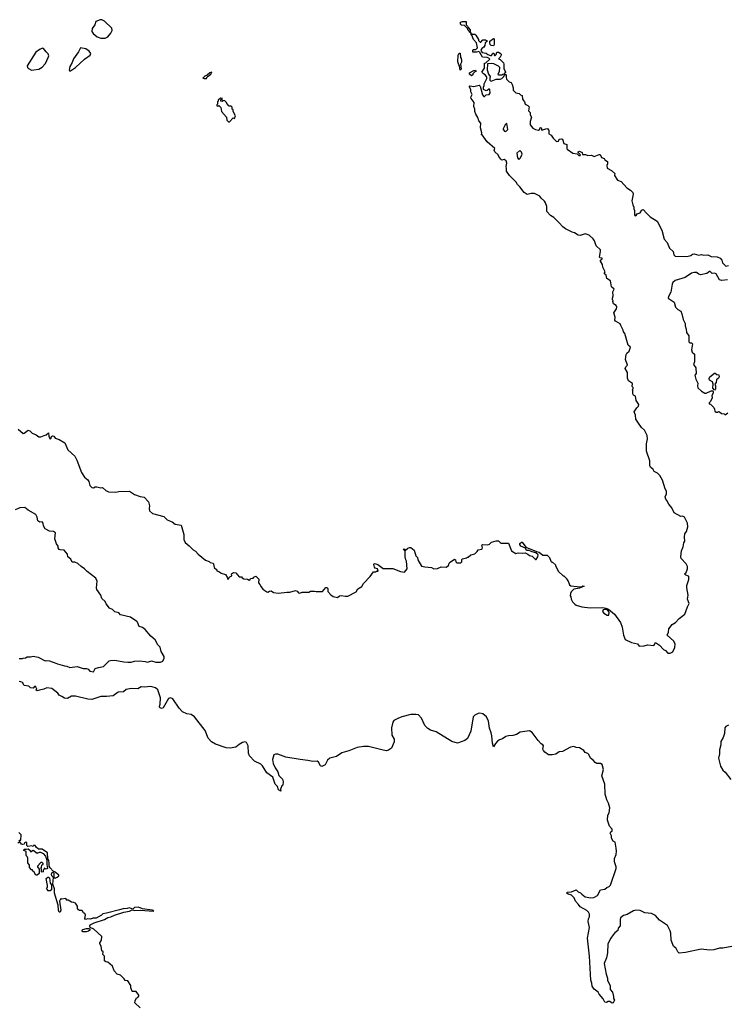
# Model space of a CAD drawing. Extents: x 2494159 to 2685562, y 773219 to 915170.
# Tile 43 of 201: x 2543372 to 2552009, y 868315 to 880348. Entities that reach past the tile are written whole.
import ezdxf

# ---------------------------------------------------------------- set-up
doc = ezdxf.new("R2010")
doc.units = 0

msp = doc.modelspace()

# ---------------------------------------------------------------- linework, layer by layer
at = {"layer": '0CON10XD'}
for points in [[(2544415, 880123), (2544451, 880139), (2544488, 880182), (2544501, 880215), (2544500, 880245), (2544410, 880330), (2544375, 880348), (2544355, 880347), (2544304, 880326), (2544289, 880285), (2544259, 880241), (2544252, 880205), (2544269, 880179), (2544319, 880139), (2544365, 880124), (2544415, 880123)], [(2548932, 879952), (2548912, 879952), (2548910, 879975), (2548918, 879982), (2548947, 879983), (2548967, 880003), (2548957, 880067), (2548920, 880105), (2548898, 880158), (2548890, 880165), (2548890, 880180), (2548870, 880195), (2548868, 880208), (2548850, 880225), (2548848, 880238), (2548808, 880278), (2548772, 880282), (2548760, 880295), (2548762, 880318), (2548785, 880328), (2548828, 880328), (2548830, 880285), (2548845, 880270), (2548852, 880252), (2548880, 880225), (2548880, 880205), (2548890, 880180), (2548905, 880170), (2548935, 880170), (2548948, 880158), (2548980, 880105), (2548982, 880092), (2549002, 880072), (2549008, 880072), (2549035, 880100), (2549065, 880102), (2549080, 880095), (2549088, 880082), (2549060, 880065), (2549057, 880033), (2549046, 880014), (2549022, 879995), (2549010, 879975), (2549012, 879962), (2549025, 879948), (2549075, 879938), (2549093, 879923), (2549125, 879910), (2549138, 879912), (2549155, 879940), (2549168, 879938), (2549175, 879910), (2549185, 879910), (2549198, 879922), (2549205, 879950), (2549225, 879950), (2549245, 879938), (2549256, 879926), (2549257, 879915), (2549245, 879890), (2549230, 879875), (2549230, 879865), (2549245, 879860), (2549285, 879820), (2549290, 879805), (2549288, 879748), (2549300, 879735), (2549310, 879705), (2549288, 879682), (2549275, 879680), (2549265, 879670), (2549225, 879670), (2549220, 879685), (2549237, 879713), (2549240, 879765), (2549225, 879780), (2549167, 879807), (2549135, 879812), (2549092, 879808), (2549087, 879735), (2549104, 879684), (2549122, 879655), (2549117, 879635), (2549119, 879609), (2549125, 879600), (2549135, 879598), (2549195, 879620), (2549247, 879623), (2549265, 879630), (2549290, 879655), (2549292, 879668), (2549302, 879678), (2549315, 879680), (2549320, 879675), (2549318, 879645), (2549323, 879623), (2549355, 879590), (2549379, 879579), (2549392, 879555), (2549402, 879515), (2549402, 879485), (2549436, 879456), (2549455, 879452), (2549476, 879446), (2549495, 879428), (2549515, 879420), (2549518, 879375), (2549542, 879345), (2549550, 879315), (2549585, 879300), (2549600, 879285), (2549590, 879235), (2549610, 879215), (2549610, 879185), (2549628, 879155), (2549612, 879105), (2549612, 879065), (2549644, 879024), (2549675, 879008), (2549715, 879000), (2549728, 879012), (2549735, 879030), (2549748, 879028), (2549755, 879000), (2549804, 879016), (2549825, 879018), (2549842, 878995), (2549840, 878955), (2549870, 878935), (2549892, 878902), (2549935, 878860), (2549958, 878862), (2549965, 878890), (2549995, 878892), (2550005, 878888), (2550024, 878834), (2550062, 878822), (2550058, 878775), (2550064, 878764), (2550135, 878716), (2550185, 878710), (2550205, 878690), (2550225, 878690), (2550228, 878698), (2550200, 878725), (2550200, 878735), (2550215, 878742), (2550246, 878726), (2550252, 878702), (2550289, 878699), (2550315, 878688), (2550362, 878692), (2550395, 878678), (2550455, 878702), (2550469, 878699), (2550484, 878664), (2550515, 878650), (2550524, 878634), (2550557, 878617), (2550558, 878585), (2550550, 878565), (2550554, 878534), (2550606, 878506), (2550645, 878470), (2550642, 878445), (2550678, 878388), (2550725, 878370), (2550792, 878292), (2550837, 878265), (2550868, 878235), (2550872, 878215), (2550854, 878135), (2550868, 878085), (2550880, 878055), (2550878, 878035), (2550886, 878016), (2550888, 877965), (2550895, 877952), (2550906, 877954), (2550920, 877975), (2550955, 877987), (2550978, 878022), (2550995, 878027), (2551032, 877982), (2551079, 877939), (2551164, 877885), (2551223, 877775), (2551248, 877665), (2551285, 877624), (2551316, 877555), (2551361, 877515), (2551366, 877475), (2551385, 877457), (2551525, 877454), (2551574, 877466), (2551596, 877484), (2551615, 877486), (2551675, 877469), (2551705, 877477), (2551735, 877471), (2551785, 877474), (2551825, 877454), (2551899, 877449), (2551933, 877433), (2551955, 877410), (2551962, 877375), (2552005, 877337), (2552035, 877343)], [(2549165, 880030), (2549135, 880032), (2549122, 880045), (2549118, 880065), (2549120, 880085), (2549165, 880118), (2549170, 880115), (2549172, 880045), (2549165, 880030)], [(2543515, 879733), (2543545, 879734), (2543606, 879744), (2543645, 879768), (2543686, 879814), (2543720, 879885), (2543727, 879905), (2543721, 879931), (2543694, 879954), (2543665, 879997), (2543655, 880000), (2543623, 879987), (2543569, 879951), (2543464, 879786), (2543468, 879765), (2543481, 879751), (2543515, 879733)], [(2543982, 879722), (2543995, 879724), (2544056, 879764), (2544163, 879867), (2544233, 879915), (2544242, 879935), (2544223, 879965), (2544182, 879992), (2544115, 880004), (2544092, 879955), (2544031, 879869), (2544015, 879824), (2543983, 879775), (2543975, 879730), (2543982, 879722)], [(2544954, 874376), (2544957, 874345), (2544994, 874314), (2545135, 874276), (2545175, 874236), (2545235, 874211), (2545273, 874183), (2545345, 874171), (2545379, 874055), (2545377, 873995), (2545395, 873957), (2545445, 873920), (2545491, 873871), (2545522, 873852), (2545555, 873818), (2545645, 873743), (2545690, 873725), (2545700, 873715), (2545735, 873708), (2545743, 873693), (2545748, 873655), (2545780, 873625), (2545783, 873613), (2545815, 873602), (2545835, 873583), (2545886, 873566), (2545910, 873535), (2545915, 873510), (2545930, 873515), (2545930, 873525), (2545941, 873539), (2545965, 873550), (2545962, 873575), (2545985, 873592), (2546015, 873590), (2546055, 873540), (2546085, 873540), (2546090, 873525), (2546113, 873513), (2546155, 873512), (2546175, 873500), (2546190, 873505), (2546192, 873518), (2546225, 873522), (2546234, 873536), (2546257, 873547), (2546295, 873510), (2546290, 873465), (2546307, 873447), (2546322, 873415), (2546345, 873388), (2546394, 873354), (2546405, 873353), (2546424, 873366), (2546445, 873368), (2546475, 873348), (2546535, 873340), (2546637, 873353), (2546675, 873350), (2546745, 873372), (2546763, 873363), (2546782, 873342), (2546795, 873338), (2546825, 873352), (2546905, 873352), (2546925, 873363), (2546975, 873363), (2546995, 873358), (2547075, 873362), (2547115, 873408), (2547125, 873408), (2547137, 873397), (2547138, 873358), (2547175, 873318), (2547205, 873300), (2547255, 873288), (2547283, 873307), (2547305, 873312), (2547352, 873302), (2547385, 873304), (2547483, 873357), (2547505, 873392), (2547555, 873422), (2547575, 873458), (2547658, 873545), (2547695, 873600), (2547725, 873600), (2547733, 873607), (2547755, 873610), (2547745, 873639), (2547716, 873646), (2547707, 873657), (2547699, 873691), (2547705, 873701), (2547725, 873700), (2547749, 873689), (2547815, 873640), (2547935, 873642), (2548025, 873603), (2548075, 873598), (2548108, 873635), (2548102, 873732), (2548092, 873745), (2548082, 873785), (2548082, 873852), (2548068, 873868), (2548063, 873877), (2548075, 873880), (2548080, 873860), (2548085, 873860), (2548115, 873891), (2548135, 873899), (2548155, 873898), (2548192, 873865), (2548216, 873796), (2548234, 873774), (2548238, 873748), (2548285, 873670), (2548325, 873660), (2548405, 873652), (2548435, 873638), (2548479, 873641), (2548525, 873660), (2548585, 873658), (2548613, 873677), (2548622, 873708), (2548635, 873720), (2548685, 873757), (2548698, 873745), (2548703, 873723), (2548715, 873710), (2548765, 873710), (2548777, 873723), (2548778, 873752), (2548785, 873760), (2548835, 873770), (2548845, 873780), (2548855, 873780), (2548885, 873808), (2548935, 873822), (2548963, 873847), (2548975, 873868), (2549023, 873877), (2549030, 873895), (2549021, 873925), (2549028, 873935), (2549095, 873932), (2549115, 873940), (2549138, 873962), (2549195, 873980), (2549225, 873980), (2549255, 873950), (2549345, 873950), (2549382, 873855), (2549435, 873823), (2549465, 873833), (2549515, 873827), (2549552, 873832), (2549585, 873818), (2549605, 873798), (2549635, 873793), (2549675, 873752), (2549685, 873752), (2549706, 873785), (2549708, 873808), (2549682, 873832), (2549636, 873846), (2549595, 873862), (2549565, 873860), (2549555, 873890), (2549498, 873915), (2549484, 873934), (2549487, 873945), (2549505, 873962), (2549515, 873962), (2549560, 873900), (2549688, 873848), (2549720, 873840), (2549765, 873802), (2549820, 873805), (2549847, 873777), (2549865, 873730), (2549875, 873720), (2549885, 873720), (2549920, 873685), (2549920, 873675), (2549960, 873605), (2550015, 873550), (2550025, 873550), (2550060, 873515), (2550060, 873505), (2550077, 873487), (2550093, 873443), (2550108, 873428), (2550225, 873416), (2550243, 873417), (2550255, 873429), (2550270, 873425), (2550215, 873399), (2550145, 873387), (2550112, 873355), (2550103, 873337), (2550100, 873305), (2550108, 873295), (2550112, 873265), (2550128, 873235), (2550158, 873205), (2550175, 873193), (2550245, 873173), (2550345, 873161), (2550494, 873164), (2550535, 873158), (2550568, 873145), (2550642, 873082), (2550715, 872982), (2550736, 872925), (2550751, 872825), (2550775, 872772), (2550850, 872735), (2550922, 872722), (2550945, 872690), (2551006, 872694), (2551045, 872710), (2551125, 872702), (2551145, 872738), (2551193, 872703), (2551241, 872651), (2551265, 872638), (2551295, 872608), (2551325, 872607), (2551356, 872624), (2551380, 872675), (2551386, 872715), (2551367, 872755), (2551288, 872828), (2551301, 872865), (2551306, 872905), (2551346, 872955), (2551388, 872982), (2551435, 873030), (2551502, 873085), (2551536, 873174), (2551557, 873213), (2551536, 873265), (2551544, 873315), (2551526, 873405), (2551527, 873435), (2551553, 873505), (2551552, 873542), (2551548, 873548), (2551515, 873560), (2551500, 873575), (2551518, 873592), (2551536, 873635), (2551534, 873665), (2551517, 873697), (2551458, 873765), (2551452, 873785), (2551461, 873859), (2551484, 873905), (2551491, 873955), (2551503, 873975), (2551498, 874022), (2551501, 874065), (2551521, 874095), (2551538, 874152), (2551533, 874195), (2551497, 874267), (2551475, 874279), (2551455, 874278), (2551370, 874320), (2551342, 874382), (2551306, 874426), (2551284, 874474), (2551269, 874489), (2551263, 874515), (2551278, 874555), (2551280, 874585), (2551260, 874615), (2551231, 874721), (2551195, 874777), (2551167, 874805), (2551128, 874828), (2551115, 874852), (2551081, 874881), (2551074, 874894), (2551073, 874955), (2551034, 875074), (2551034, 875165), (2551046, 875225), (2551040, 875265), (2551010, 875330), (2550971, 875365), (2550935, 875419), (2550902, 875465), (2550900, 875515), (2550884, 875556), (2550914, 875606), (2550938, 875625), (2550940, 875645), (2550908, 875695), (2550898, 875748), (2550875, 875760), (2550868, 875775), (2550867, 875817), (2550860, 875825), (2550870, 875835), (2550870, 875855), (2550860, 875865), (2550862, 875902), (2550815, 875933), (2550809, 875945), (2550803, 875967), (2550802, 876035), (2550773, 876085), (2550783, 876107), (2550800, 876125), (2550778, 876195), (2550786, 876255), (2550795, 876271), (2550823, 876297), (2550838, 876345), (2550809, 876369), (2550768, 876515), (2550752, 876535), (2550750, 876555), (2550722, 876612), (2550710, 876630), (2550655, 876663), (2550648, 876675), (2550652, 876712), (2550633, 876767), (2550666, 876814), (2550673, 876835), (2550662, 876855), (2550632, 876875), (2550622, 876905), (2550628, 876918), (2550620, 876925), (2550618, 876945), (2550628, 876975), (2550623, 877023), (2550638, 877055), (2550608, 877085), (2550592, 877155), (2550550, 877185), (2550540, 877225), (2550522, 877242), (2550520, 877255), (2550528, 877265), (2550522, 877285), (2550500, 877325), (2550498, 877355), (2550470, 877395), (2550472, 877408), (2550490, 877425), (2550490, 877435), (2550465, 877438), (2550458, 877445), (2550473, 877517), (2550470, 877535), (2550420, 877585), (2550400, 877645), (2550382, 877672), (2550334, 877714), (2550285, 877732), (2550225, 877712), (2550198, 877715), (2550155, 877743), (2550125, 877751), (2550045, 877791), (2550012, 877815), (2549967, 877867), (2549900, 877930), (2549861, 877955), (2549816, 878005), (2549814, 878065), (2549799, 878109), (2549789, 878129), (2549745, 878167), (2549731, 878191), (2549665, 878222), (2549625, 878224), (2549575, 878212), (2549538, 878235), (2549487, 878307), (2549456, 878335), (2549442, 878362), (2549358, 878445), (2549324, 878495), (2549321, 878529), (2549318, 878555), (2549328, 878595), (2549318, 878625), (2549295, 878640), (2549265, 878633), (2549255, 878643), (2549227, 878675), (2549220, 878695), (2549181, 878735), (2549173, 878755), (2549180, 878775), (2549085, 878854), (2549025, 878940), (2549015, 878940), (2549020, 878965), (2549004, 879025), (2549010, 879085), (2548985, 879112), (2548972, 879152), (2548947, 879195), (2548937, 879225), (2548937, 879255), (2548923, 879287), (2548927, 879335), (2548890, 879385), (2548888, 879402), (2548902, 879435), (2548888, 879468), (2548887, 879497), (2548872, 879525), (2548870, 879535), (2548875, 879540), (2548925, 879530), (2548988, 879548), (2549000, 879535), (2549028, 879428), (2549045, 879410), (2549055, 879410), (2549075, 879430), (2549110, 879435), (2549122, 879455), (2549120, 879495), (2549115, 879500), (2549105, 879500), (2549087, 879483), (2549075, 879480), (2549040, 879495), (2549040, 879525), (2549050, 879545), (2549050, 879565), (2549082, 879628), (2549082, 879645), (2549080, 879655), (2549060, 879675), (2549040, 879685), (2549020, 879705), (2549052, 879755), (2549054, 879816), (2549068, 879822), (2549120, 879865), (2549108, 879878), (2549087, 879887), (2549029, 879889), (2548998, 879948), (2548985, 879960), (2548955, 879950), (2548932, 879952)], [(2548755, 879730), (2548750, 879785), (2548740, 879795), (2548728, 879835), (2548732, 879915), (2548745, 879940), (2548757, 879937), (2548760, 879885), (2548770, 879875), (2548772, 879855), (2548772, 879828), (2548760, 879805), (2548768, 879745), (2548755, 879730)], [(2545625, 879628), (2545655, 879630), (2545662, 879648), (2545709, 879681), (2545720, 879705), (2545695, 879697), (2545665, 879670), (2545635, 879658), (2545612, 879635), (2545625, 879628)], [(2548895, 879660), (2548872, 879682), (2548872, 879698), (2548925, 879728), (2548945, 879730), (2548950, 879715), (2548935, 879710), (2548912, 879688), (2548910, 879675), (2548895, 879660)], [(2545935, 879100), (2545982, 879148), (2545998, 879142), (2546010, 879175), (2545980, 879225), (2545980, 879245), (2545970, 879255), (2545968, 879278), (2545955, 879290), (2545932, 879292), (2545902, 879322), (2545898, 879338), (2545878, 879358), (2545855, 879360), (2545845, 879350), (2545832, 879352), (2545832, 879368), (2545850, 879385), (2545825, 879390), (2545800, 879365), (2545798, 879352), (2545790, 879345), (2545790, 879315), (2545782, 879308), (2545780, 879295), (2545795, 879290), (2545805, 879300), (2545830, 879275), (2545840, 879225), (2545898, 879158), (2545905, 879120), (2545925, 879100), (2545935, 879100)], [(2549315, 878982), (2549337, 879007), (2549325, 879078), (2549308, 879065), (2549280, 879015), (2549280, 879005), (2549300, 878985), (2549315, 878982)], [(2549475, 878640), (2549495, 878660), (2549512, 878705), (2549505, 878730), (2549485, 878750), (2549450, 878715), (2549458, 878658), (2549475, 878640)], [(2552025, 877169), (2551955, 877159), (2551925, 877170), (2551885, 877242), (2551865, 877250), (2551835, 877247), (2551812, 877272), (2551805, 877272), (2551772, 877248), (2551695, 877232), (2551675, 877237), (2551645, 877257), (2551615, 877260), (2551585, 877251), (2551505, 877196), (2551385, 877161), (2551356, 877135), (2551346, 877115), (2551331, 877019), (2551302, 876965), (2551300, 876945), (2551373, 876895), (2551389, 876835), (2551415, 876808), (2551454, 876784), (2551467, 876755), (2551481, 876685), (2551506, 876635), (2551506, 876605), (2551520, 876565), (2551522, 876525), (2551552, 876485), (2551553, 876413), (2551565, 876400), (2551585, 876400), (2551597, 876385), (2551582, 876315), (2551592, 876285), (2551622, 876262), (2551620, 876165), (2551610, 876135), (2551636, 876095), (2551642, 876025), (2551623, 876005), (2551638, 875955), (2551663, 875905), (2551656, 875875), (2551660, 875850), (2551705, 875808), (2551745, 875784), (2551765, 875782), (2551825, 875813), (2551842, 875812), (2551850, 875805), (2551847, 875783), (2551833, 875755), (2551838, 875725), (2551818, 875682), (2551800, 875665), (2551800, 875655), (2551818, 875648), (2551855, 875610), (2551867, 875587), (2551870, 875565), (2551885, 875550), (2551907, 875553), (2551915, 875560), (2551927, 875557), (2551950, 875535), (2551985, 875530), (2551995, 875520), (2552028, 875542)], [(2551865, 875820), (2551843, 875845), (2551850, 875895), (2551842, 875922), (2551802, 875942), (2551799, 875965), (2551808, 875985), (2551865, 876030), (2551875, 876030), (2551892, 876012), (2551918, 876008), (2551922, 875985), (2551915, 875968), (2551888, 875945), (2551887, 875913), (2551870, 875895), (2551878, 875875), (2551877, 875835), (2551865, 875820)], [(2543355, 875342), (2543415, 875292), (2543426, 875294), (2543475, 875330), (2543495, 875322), (2543525, 875296), (2543573, 875273), (2543605, 875249), (2543630, 875250), (2543672, 875268), (2543696, 875274), (2543725, 875298), (2543728, 875258), (2543745, 875220), (2543758, 875232), (2543762, 875255), (2543775, 875262), (2543788, 875258), (2543804, 875234), (2543855, 875217), (2543925, 875176), (2543962, 875092), (2544045, 875014), (2544072, 874965), (2544129, 874815), (2544165, 874756), (2544203, 874725), (2544217, 874705), (2544228, 874655), (2544252, 874632), (2544275, 874628), (2544295, 874638), (2544315, 874638), (2544365, 874628), (2544385, 874630), (2544424, 874594), (2544459, 874579), (2544545, 874574), (2544585, 874582), (2544715, 874586), (2544776, 874546), (2544845, 874522), (2544895, 874511), (2544948, 874455), (2544960, 874405), (2544954, 874376)], [(2543365, 872540), (2543405, 872540), (2543413, 872547), (2543445, 872550), (2543465, 872562), (2543505, 872562), (2543535, 872570), (2543596, 872556), (2543683, 872513), (2543695, 872518), (2543735, 872512), (2543815, 872486), (2543834, 872474), (2543921, 872451), (2543949, 872449), (2543985, 872432), (2544075, 872442), (2544147, 872417), (2544189, 872419), (2544209, 872409), (2544230, 872385), (2544275, 872380), (2544295, 872418), (2544335, 872433), (2544398, 872442), (2544465, 872512), (2544482, 872518), (2544535, 872522), (2544645, 872499), (2544695, 872496), (2544735, 872496), (2544775, 872509), (2544835, 872514), (2544906, 872506), (2544935, 872496), (2544985, 872512), (2545035, 872498), (2545094, 872496), (2545120, 872510), (2545136, 872544), (2545137, 872567), (2545101, 872625), (2545091, 872681), (2545060, 872710), (2545029, 872769), (2544974, 872814), (2544906, 872896), (2544875, 872920), (2544831, 872931), (2544814, 872984), (2544805, 872992), (2544726, 873046), (2544605, 873073), (2544585, 873098), (2544535, 873112), (2544505, 873140), (2544468, 873155), (2544430, 873210), (2544416, 873236), (2544377, 873275), (2544363, 873315), (2544317, 873385), (2544311, 873405), (2544319, 873485), (2544303, 873523), (2544198, 873605), (2544165, 873638), (2544124, 873664), (2544084, 873704), (2544045, 873717), (2544015, 873718), (2543996, 873756), (2543960, 873785), (2543958, 873818), (2543916, 873866), (2543865, 873868), (2543854, 873874), (2543842, 873895), (2543842, 873912), (2543821, 873941), (2543802, 874005), (2543810, 874075), (2543785, 874092), (2543735, 874098), (2543684, 874124), (2543663, 874163), (2543660, 874195), (2543645, 874210), (2543617, 874207), (2543592, 874222), (2543587, 874267), (2543569, 874299), (2543475, 874352), (2543435, 874386), (2543375, 874381), (2543315, 874358)], [(2550575, 873070), (2550576, 873106), (2550555, 873140), (2550525, 873141), (2550506, 873134), (2550498, 873115), (2550511, 873095), (2550555, 873070), (2550575, 873070)], [(2546802, 871308), (2546627, 871335), (2546527, 871373), (2546498, 871372), (2546477, 871363), (2546462, 871308), (2546469, 871259), (2546494, 871204), (2546527, 871155), (2546541, 871111), (2546583, 871065), (2546592, 871035), (2546588, 870995), (2546577, 870983), (2546562, 870945), (2546565, 870920), (2546537, 870937), (2546522, 870975), (2546496, 871005), (2546465, 871090), (2546395, 871144), (2546340, 871230), (2546319, 871249), (2546244, 871285), (2546181, 871351), (2546167, 871385), (2546166, 871475), (2546145, 871514), (2546125, 871521), (2546097, 871513), (2546055, 871491), (2546014, 871456), (2545945, 871444), (2545895, 871450), (2545765, 871495), (2545715, 871521), (2545675, 871569), (2545640, 871660), (2545508, 871828), (2545468, 871858), (2545415, 871865), (2545361, 871891), (2545323, 871935), (2545245, 872048), (2545215, 872059), (2545189, 872051), (2545125, 871938), (2545105, 871932), (2545088, 871938), (2545080, 871945), (2545080, 871955), (2545088, 871982), (2545092, 872062), (2545059, 872159), (2545034, 872184), (2544975, 872201), (2544895, 872192), (2544855, 872194), (2544815, 872171), (2544735, 872176), (2544675, 872161), (2544642, 872135), (2544575, 872128), (2544515, 872086), (2544435, 872077), (2544365, 872078), (2544255, 872039), (2544205, 872043), (2544055, 872079), (2544005, 872081), (2543955, 872054), (2543920, 872055), (2543888, 872078), (2543855, 872093), (2543838, 872118), (2543764, 872174), (2543705, 872181), (2543668, 872165), (2543614, 872156), (2543584, 872144), (2543573, 872153), (2543580, 872175), (2543572, 872182), (2543568, 872198), (2543552, 872198), (2543535, 872180), (2543505, 872182), (2543482, 872202), (2543425, 872210), (2543406, 872246), (2543385, 872258), (2543365, 872260)], [(2552075, 869021), (2551965, 869001), (2551925, 869001), (2551855, 868979), (2551805, 868977), (2551700, 868990), (2551512, 868948), (2551435, 868938), (2551416, 868955), (2551396, 868995), (2551365, 869024), (2551355, 869044), (2551335, 869100), (2551330, 869185), (2551323, 869213), (2551289, 869279), (2551192, 869345), (2551145, 869402), (2551095, 869423), (2551015, 869434), (2550955, 869463), (2550905, 869465), (2550875, 869456), (2550797, 869413), (2550751, 869399), (2550717, 869373), (2550710, 869350), (2550711, 869275), (2550688, 869245), (2550684, 869216), (2550645, 869188), (2550626, 869165), (2550597, 869125), (2550562, 869055), (2550559, 868945), (2550546, 868885), (2550518, 868812), (2550541, 868685), (2550556, 868635), (2550557, 868607), (2550590, 868545), (2550588, 868498), (2550620, 868465), (2550629, 868409), (2550632, 868385), (2550643, 868365), (2550628, 868332), (2550615, 868330), (2550585, 868350), (2550565, 868350), (2550545, 868338), (2550525, 868342), (2550503, 868383), (2550455, 868438), (2550442, 868462), (2550395, 868500), (2550371, 868535), (2550366, 868575), (2550352, 868612), (2550338, 868905), (2550311, 869125), (2550339, 869255), (2550321, 869325), (2550325, 869360), (2550338, 869385), (2550336, 869415), (2550323, 869443), (2550305, 869462), (2550221, 869505), (2550204, 869534), (2550167, 869575), (2550148, 869618), (2550138, 869628), (2550117, 869647), (2550075, 869660), (2550058, 869675), (2550065, 869686), (2550119, 869691), (2550175, 869713), (2550200, 869690), (2550228, 869678), (2550245, 869663), (2550285, 869628), (2550355, 869617), (2550389, 869621), (2550434, 869646), (2550472, 869715), (2550525, 869724), (2550547, 869743), (2550576, 869754), (2550595, 869773), (2550661, 869975), (2550661, 869995), (2550642, 870058), (2550643, 870095), (2550662, 870145), (2550667, 870185), (2550662, 870225), (2550650, 870295), (2550625, 870310), (2550607, 870345), (2550608, 870375), (2550590, 870405), (2550597, 870423), (2550614, 870436), (2550616, 870455), (2550582, 870492), (2550557, 870565), (2550562, 870628), (2550579, 870655), (2550587, 870715), (2550571, 870775), (2550548, 870815), (2550527, 870885), (2550526, 871005), (2550489, 871109), (2550510, 871185), (2550492, 871245), (2550473, 871257), (2550425, 871258), (2550405, 871270), (2550384, 871294), (2550350, 871325), (2550328, 871368), (2550315, 871380), (2550285, 871394), (2550267, 871417), (2550215, 871451), (2550175, 871452), (2550144, 871464), (2550105, 871456), (2550005, 871404), (2549965, 871401), (2549925, 871370), (2549882, 871362), (2549835, 871365), (2549790, 871395), (2549773, 871415), (2549768, 871435), (2549774, 871474), (2549768, 871485), (2549745, 871498), (2549708, 871538), (2549636, 871636), (2549605, 871657), (2549491, 871639), (2549445, 871611), (2549399, 871601), (2549345, 871598), (2549313, 871587), (2549275, 871559), (2549235, 871546), (2549211, 871529), (2549187, 871503), (2549165, 871460), (2549151, 871505), (2549144, 871595), (2549135, 871631), (2549115, 871690), (2549102, 871775), (2549079, 871829), (2549034, 871864), (2548995, 871874), (2548975, 871870), (2548935, 871848), (2548915, 871827), (2548886, 871655), (2548847, 871563), (2548815, 871538), (2548725, 871505), (2548655, 871525), (2548463, 871643), (2548395, 871664), (2548359, 871685), (2548325, 871724), (2548284, 871814), (2548245, 871853), (2548215, 871858), (2548155, 871856), (2548045, 871830), (2547995, 871809), (2547946, 871784), (2547932, 871765), (2547916, 871695), (2547921, 871605), (2547948, 871555), (2547949, 871521), (2547915, 871446), (2547879, 871421), (2547855, 871413), (2547815, 871419), (2547635, 871466), (2547574, 871466), (2547497, 871453), (2547395, 871413), (2547310, 871390), (2547245, 871344), (2547165, 871324), (2547135, 871300), (2547105, 871243), (2547065, 871222), (2547049, 871229), (2547026, 871276), (2547007, 871287), (2546955, 871281), (2546895, 871295), (2546802, 871308)], [(2552038, 871725), (2552005, 871710), (2551993, 871695), (2551986, 871625), (2551969, 871575), (2551944, 871525), (2551941, 871485), (2551927, 871425), (2551926, 871375), (2551913, 871325), (2551929, 871259), (2551940, 871225), (2551968, 871175), (2551995, 871154), (2552065, 871061)], [(2543365, 870310), (2543375, 870320), (2543388, 870322), (2543390, 870385), (2543362, 870415)], [(2544845, 868270), (2544780, 868335), (2544783, 868357), (2544800, 868395), (2544815, 868400), (2544830, 868415), (2544830, 868425), (2544795, 868470), (2544745, 868470), (2544738, 868495), (2544730, 868515), (2544730, 868545), (2544695, 868600), (2544660, 868605), (2544650, 868625), (2544603, 868673), (2544562, 868685), (2544528, 868725), (2544505, 868780), (2544448, 868828), (2544423, 868833), (2544408, 868845), (2544410, 868905), (2544390, 868925), (2544392, 868955), (2544378, 868968), (2544367, 869027), (2544350, 869055), (2544350, 869065), (2544372, 869098), (2544378, 869145), (2544280, 869235), (2544232, 869252), (2544228, 869275), (2544234, 869286), (2544281, 869309), (2544407, 869353), (2544448, 869375), (2544487, 869383), (2544532, 869405), (2544645, 869442), (2544716, 869454), (2544745, 869470), (2544775, 869462), (2544845, 869464), (2545010, 869455), (2544990, 869465), (2544872, 869482), (2544825, 869501), (2544775, 869498), (2544755, 869478), (2544715, 869493), (2544685, 869484), (2544637, 869483), (2544592, 869468), (2544435, 869427), (2544388, 869422), (2544372, 869405), (2544305, 869366), (2544265, 869369), (2544236, 869354), (2544205, 869360), (2544175, 869352), (2544168, 869365), (2544178, 869405), (2544170, 869425), (2544152, 869432), (2544135, 869460), (2544105, 869462), (2544091, 869471), (2544080, 869485), (2544080, 869515), (2544055, 869550), (2544035, 869560), (2544005, 869562), (2543965, 869588), (2543948, 869588), (2543935, 869608), (2543885, 869600), (2543875, 869610), (2543858, 869575), (2543874, 869465), (2543868, 869442), (2543855, 869440), (2543845, 869465), (2543843, 869525), (2543797, 869675), (2543799, 869725), (2543777, 869785), (2543784, 869864), (2543764, 869884), (2543759, 869905), (2543765, 869922), (2543779, 869929), (2543788, 869918), (2543790, 869870), (2543807, 869857), (2543832, 869868), (2543850, 869885), (2543850, 869895), (2543805, 869930), (2543781, 869941), (2543743, 869983), (2543734, 870004), (2543734, 870045), (2543728, 870068), (2543718, 870098), (2543712, 870165), (2543645, 870210), (2543603, 870213), (2543572, 870235), (2543560, 870255), (2543545, 870260), (2543535, 870242), (2543515, 870250), (2543472, 870242), (2543459, 870255), (2543458, 870288), (2543447, 870297), (2543432, 870288), (2543426, 870274), (2543405, 870268), (2543393, 870273), (2543375, 870300), (2543350, 870285)], [(2543585, 869892), (2543570, 869895), (2543549, 869929), (2543530, 869945), (2543528, 869958), (2543515, 869960), (2543490, 869985), (2543490, 870015), (2543470, 870045), (2543472, 870102), (2543465, 870120), (2543450, 870135), (2543452, 870182), (2543424, 870194), (2543425, 870209), (2543435, 870213), (2543455, 870209), (2543475, 870216), (2543499, 870195), (2543505, 870180), (2543537, 870197), (2543585, 870161), (2543614, 870176), (2543625, 870174), (2543658, 870158), (2543688, 870125), (2543703, 870075), (2543702, 870025), (2543713, 869975), (2543697, 869967), (2543672, 869978), (2543670, 869965), (2543660, 869955), (2543658, 869932), (2543645, 869930), (2543640, 869935), (2543640, 869965), (2543630, 869975), (2543640, 869985), (2543642, 870018), (2543658, 870022), (2543660, 870035), (2543645, 870050), (2543632, 870048), (2543590, 870005), (2543590, 869995), (2543610, 869965), (2543610, 869915), (2543585, 869892)], [(2543745, 869701), (2543722, 869702), (2543700, 869735), (2543710, 869745), (2543710, 869765), (2543697, 869853), (2543715, 869869), (2543725, 869870), (2543735, 869860), (2543744, 869795), (2543761, 869775), (2543762, 869715), (2543745, 869701)], [(2544185, 869202), (2544145, 869202), (2544130, 869215), (2544145, 869228), (2544188, 869242), (2544225, 869240), (2544230, 869235), (2544228, 869222), (2544215, 869210), (2544185, 869202)]]:
    msp.add_lwpolyline(points, dxfattribs=at)

doc.saveas('drawing.dxf')
